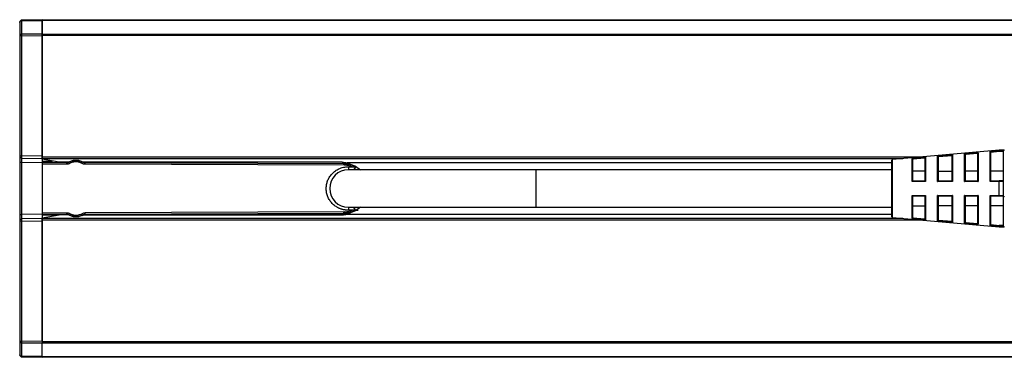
# Paper-space layout 'Sheet1(2)' of a CAD drawing. Header units: millimetres. Extents: x 32 to 1365, y 32 to 1048.
# Tile 2 of 18: x 170 to 301, y 462 to 507. Entities that reach past the tile are written whole.
import ezdxf

# ---------------------------------------------------------------- set-up
doc = ezdxf.new("R2010")
doc.units = ezdxf.units.MM

psp = doc.layouts.new('Sheet1(2)')

# ---------------------------------------------------------------- linework, layer by layer
at = {"ltscale": 5}
for p, q in [((169.86, 506.54), (169.86, 504.75)), ((172.85, 506.89), (170.15, 506.84)), ((170.15, 506.76), (172.85, 506.8)), ((170.15, 504.96), (170.15, 506.76)), ((172.85, 504.98), (172.85, 506.8)), ((172.86, 506.89), (803.86, 506.89)), ((172.86, 506.89), (172.86, 506.8)), ((803.86, 506.8), (172.86, 506.8)), ((172.86, 506.8), (172.86, 504.98)), ((169.86, 504.75), (169.86, 488.74)), ((170.15, 504.75), (169.86, 504.75)), ((172.85, 504.98), (170.15, 504.96)), ((170.15, 504.75), (172.85, 504.77)), ((170.15, 488.74), (170.15, 504.75)), ((172.85, 488.69), (172.85, 504.77)), ((172.86, 504.98), (803.86, 504.98)), ((172.86, 504.77), (172.86, 504.98)), ((803.86, 504.77), (172.86, 504.77)), ((172.86, 504.77), (172.86, 488.59)), ((172.85, 504.22), (172.86, 504.22)), ((172.86, 503.89), (172.85, 503.89)), ((172.86, 503.61), (172.85, 503.61)), ((172.85, 503.6), (172.86, 503.6)), ((172.86, 503.56), (172.85, 503.56)), ((172.86, 503.52), (172.85, 503.52)), ((172.86, 503.43), (172.85, 503.43)), ((172.86, 503.37), (172.85, 503.37)), ((172.86, 503.28), (172.85, 503.28)), ((172.86, 503.22), (172.85, 503.22)), ((172.86, 503.14), (172.85, 503.14)), ((172.86, 503.05), (172.85, 503.05)), ((172.86, 502.98), (172.85, 502.98)), ((172.86, 502.89), (172.85, 502.89)), ((172.86, 502.8), (172.85, 502.8)), ((172.86, 502.66), (172.85, 502.66)), ((172.86, 501.81), (172.85, 501.81)), ((172.86, 501.79), (172.85, 501.79)), ((172.86, 501.75), (172.85, 501.75)), ((172.86, 501.72), (172.85, 501.72)), ((172.86, 501.63), (172.85, 501.63)), ((172.86, 501.56), (172.85, 501.56)), ((172.86, 501.47), (172.85, 501.47)), ((172.86, 501.41), (172.85, 501.41)), ((172.86, 501.33), (172.85, 501.33)), ((172.85, 501.25), (172.86, 501.25)), ((172.86, 501.17), (172.85, 501.17)), ((172.86, 501.08), (172.85, 501.08)), ((172.86, 500.99), (172.85, 500.99)), ((172.86, 500.9), (172.85, 500.9)), ((172.86, 500.89), (172.85, 500.89)), ((172.86, 500.85), (172.85, 500.85)), ((172.86, 500.81), (172.85, 500.81)), ((172.86, 500.72), (172.85, 500.72)), ((172.86, 500.66), (172.85, 500.66)), ((172.86, 500.57), (172.85, 500.57)), ((172.86, 500.51), (172.85, 500.51)), ((172.86, 500.43), (172.85, 500.43)), ((172.85, 500.34), (172.86, 500.34)), ((172.86, 500.27), (172.85, 500.27)), ((172.86, 500.18), (172.85, 500.18)), ((172.86, 500.09), (172.85, 500.09)), ((172.86, 500), (172.85, 500)), ((172.86, 499.99), (172.85, 499.99)), ((172.86, 499.95), (172.85, 499.95)), ((172.86, 499.91), (172.85, 499.91)), ((172.86, 499.82), (172.85, 499.82)), ((172.86, 499.76), (172.85, 499.76)), ((172.86, 499.67), (172.85, 499.67)), ((172.86, 499.6), (172.85, 499.6)), ((172.86, 499.53), (172.85, 499.53)), ((172.86, 499.44), (172.85, 499.44)), ((172.86, 499.36), (172.85, 499.36)), ((172.86, 499.27), (172.85, 499.27)), ((172.86, 499.18), (172.85, 499.18)), ((172.86, 499.06), (172.85, 499.06)), ((172.86, 498.95), (172.85, 498.95)), ((172.86, 498.85), (172.85, 498.85)), ((172.86, 498.79), (172.85, 498.79)), ((172.86, 498.75), (172.85, 498.75)), ((172.86, 498.74), (172.85, 498.74)), ((172.86, 498.7), (172.85, 498.7)), ((172.85, 498.65), (172.86, 498.65)), ((172.86, 498.57), (172.85, 498.57)), ((172.86, 498.5), (172.85, 498.5)), ((172.86, 498.38), (172.85, 498.38)), ((172.86, 498.28), (172.85, 498.28)), ((172.86, 498.15), (172.85, 498.15)), ((172.86, 498.08), (172.85, 498.08)), ((172.86, 498.03), (172.85, 498.03)), ((172.86, 497.97), (172.85, 497.97)), ((172.86, 497.95), (172.85, 497.95)), ((172.86, 497.86), (172.85, 497.86)), ((172.86, 497.82), (172.85, 497.82)), ((172.86, 497.77), (172.85, 497.77)), ((172.86, 497.69), (172.85, 497.69)), ((172.86, 497.62), (172.85, 497.62)), ((172.86, 497.27), (172.85, 497.27)), ((172.86, 497.2), (172.85, 497.2)), ((172.86, 497.19), (172.85, 497.19)), ((172.86, 497.08), (172.85, 497.08)), ((172.86, 497.03), (172.85, 497.03)), ((172.85, 496.94), (172.86, 496.94)), ((172.86, 496.87), (172.85, 496.87)), ((172.86, 496.79), (172.85, 496.79)), ((172.86, 496.64), (172.85, 496.64)), ((172.86, 496.54), (172.85, 496.54)), ((172.86, 496.04), (172.85, 496.04)), ((169.86, 488.74), (170.15, 488.74)), ((172.85, 488.69), (170.15, 488.74)), ((300.5, 489.49), (286.3, 488.27)), ((292.3, 485.31), (292.3, 488.69)), ((294.21, 488.76), (292.41, 488.6)), ((294.3, 488.86), (294.3, 485.31)), ((295.9, 485.31), (295.9, 489)), ((296.01, 488.92), (296, 488.91)), ((297.61, 489.06), (296.01, 488.92)), ((297.7, 489.16), (297.7, 485.31)), ((299.3, 485.31), (299.3, 489.3)), ((299.41, 489.21), (299.4, 489.21)), ((300.51, 489.31), (299.41, 489.21)), ((301.11, 489.49), (300.5, 489.49)), ((300.5, 489.41), (300.5, 489.49)), ((300.5, 489.41), (301.11, 489.41)), ((301.11, 489.31), (300.51, 489.31)), ((301.11, 486.68), (301.11, 489.31)), ((169.86, 488.56), (169.86, 487.84)), ((170.15, 487.84), (169.86, 487.84)), ((169.86, 487.84), (169.86, 480.94)), ((170.15, 488.44), (172.85, 488.39)), ((170.15, 487.84), (170.15, 488.44)), ((172.85, 487.82), (170.15, 487.84)), ((170.15, 480.94), (170.15, 487.84)), ((172.85, 488.05), (174.24, 488.05)), ((176.15, 487.83), (172.85, 487.84)), ((172.85, 487.82), (172.85, 487.64)), ((172.86, 488.39), (172.86, 488.59)), ((172.86, 488.59), (290.02, 488.59)), ((172.86, 488.39), (287.69, 488.39)), ((172.86, 488.29), (172.86, 488.39)), ((175.13, 487.89), (172.86, 488.29)), ((172.86, 487.64), (172.86, 481.14)), ((176.15, 487.63), (172.86, 487.64)), ((176.39, 487.89), (175.13, 487.89)), ((212.86, 487.89), (178.32, 487.89)), ((213.12, 487.7), (178.58, 487.82)), ((213.12, 487.5), (178.58, 487.62)), ((286.21, 487.82), (213.56, 487.82)), ((286.3, 484.39), (286.3, 488.27)), ((288.9, 485.31), (288.9, 488.39)), ((290.61, 488.44), (289, 488.3)), ((290.7, 488.55), (290.7, 485.31)), ((292.41, 488.6), (292.4, 488.6)), ((213.55, 487.27), (213.71, 487.28)), ((213.71, 487.28), (214.27, 487.29)), ((213.71, 487.28), (213.71, 486.89)), ((213.71, 487.28), (213.71, 487.28)), ((238.71, 486.89), (213.71, 486.89)), ((214.71, 487.29), (214.39, 486.89)), ((286.21, 486.89), (238.71, 486.89)), ((238.71, 486.89), (238.71, 481.89)), ((290.61, 486.68), (289.01, 486.68)), ((292.41, 486.68), (294.21, 486.68)), ((297.61, 486.68), (296.01, 486.68)), ((301.11, 486.68), (299.41, 486.68)), ((301.11, 485.39), (301.11, 486.68)), ((289, 485.39), (289.01, 485.39)), ((289.01, 485.39), (290.61, 485.39)), ((292.4, 485.39), (292.41, 485.39)), ((292.41, 485.39), (294.21, 485.39)), ((296, 485.39), (296.01, 485.39)), ((296.01, 485.39), (297.61, 485.39)), ((299.4, 485.39), (299.41, 485.39)), ((299.41, 485.39), (300.51, 485.39)), ((300.5, 483.47), (300.5, 485.31)), ((301.11, 485.31), (300.5, 485.31)), ((301.11, 485.39), (300.51, 485.39)), ((301.11, 483.47), (301.11, 485.31)), ((286.21, 480.61), (286.21, 484.39)), ((286.3, 480.51), (286.3, 484.39)), ((288.9, 480.39), (288.9, 483.47)), ((290.61, 483.39), (289, 483.39)), ((290.7, 483.47), (290.7, 480.23)), ((292.3, 480.09), (292.3, 483.47)), ((292.41, 483.39), (292.4, 483.39)), ((294.21, 483.39), (292.41, 483.39)), ((294.3, 483.47), (294.3, 479.92)), ((295.9, 479.78), (295.9, 483.47)), ((296.01, 483.39), (296, 483.39)), ((297.61, 483.39), (296.01, 483.39)), ((297.7, 483.47), (297.7, 479.62)), ((299.3, 479.48), (299.3, 483.47)), ((299.41, 483.39), (299.4, 483.39)), ((300.51, 483.39), (299.41, 483.39)), ((300.5, 483.47), (301.11, 483.47)), ((301.11, 483.39), (300.51, 483.39)), ((301.11, 482.1), (301.11, 483.39)), ((289.01, 482.1), (290.61, 482.1)), ((294.21, 482.1), (292.41, 482.1)), ((297.61, 482.1), (296.01, 482.1)), ((301.11, 482.1), (299.41, 482.1)), ((301.11, 479.47), (301.11, 482.1)), ((169.86, 480.94), (170.15, 480.94)), ((169.86, 480.94), (169.86, 480.22)), ((172.85, 480.96), (170.15, 480.94)), ((170.15, 480.34), (170.15, 480.94)), ((172.85, 481.14), (172.85, 480.96)), ((172.85, 480.94), (176.15, 480.95)), ((174.92, 480.85), (172.85, 480.85)), ((172.86, 481.14), (176.15, 481.15)), ((172.86, 480.49), (175.13, 480.89)), ((176.39, 480.89), (175.13, 480.89)), ((178.43, 480.83), (178.18, 480.73)), ((178.32, 480.89), (212.86, 480.89)), ((213.12, 481.28), (178.58, 481.16)), ((178.58, 480.96), (213.12, 481.08)), ((213.12, 480.99), (185.18, 480.89)), ((213.71, 481.5), (213.55, 481.51)), ((213.56, 480.96), (286.21, 480.96)), ((213.71, 481.89), (238.71, 481.89)), ((213.71, 481.89), (213.71, 481.5)), ((214.27, 481.49), (213.71, 481.5)), ((214.09, 481.22), (213.87, 481.16)), ((214.71, 481.49), (214.39, 481.89)), ((238.71, 481.89), (286.21, 481.89)), ((169.86, 480.04), (169.86, 464.03)), ((170.15, 480.04), (169.86, 480.04)), ((172.85, 480.39), (170.15, 480.34)), ((170.15, 480.04), (172.85, 480.09)), ((170.15, 464.03), (170.15, 480.04)), ((172.85, 464.01), (172.85, 480.09)), ((172.86, 480.39), (172.86, 480.49)), ((287.69, 480.39), (172.86, 480.39)), ((172.86, 480.39), (172.86, 480.19)), ((172.86, 480.19), (172.86, 464.01)), ((290.02, 480.19), (172.86, 480.19)), ((286.3, 480.51), (300.5, 479.29)), ((289, 480.48), (289.01, 480.48)), ((289.01, 480.48), (290.61, 480.34)), ((292.4, 480.18), (292.41, 480.18)), ((292.41, 480.18), (294.21, 480.02)), ((296, 479.87), (296.01, 479.86)), ((296.01, 479.86), (297.61, 479.73)), ((299.4, 479.57), (299.41, 479.57)), ((299.41, 479.57), (300.51, 479.47)), ((301.11, 479.47), (300.51, 479.47)), ((300.5, 479.29), (300.5, 479.37)), ((301.11, 479.37), (300.5, 479.37)), ((300.5, 479.29), (301.11, 479.29)), ((172.85, 476.23), (172.86, 476.23)), ((172.86, 476.06), (172.85, 476.06)), ((172.86, 474.33), (172.85, 474.33)), ((172.86, 473.2), (172.85, 473.2)), ((172.86, 473.19), (172.85, 473.19)), ((172.86, 473.14), (172.85, 473.14)), ((172.86, 473.05), (172.85, 473.05)), ((172.86, 472.97), (172.85, 472.97)), ((172.86, 472.87), (172.85, 472.87)), ((172.86, 472.76), (172.85, 472.76)), ((172.86, 472.62), (172.85, 472.62)), ((172.86, 472.52), (172.85, 472.52)), ((172.86, 472.34), (172.85, 472.34)), ((172.86, 472.19), (172.85, 472.19)), ((172.86, 472.11), (172.85, 472.11)), ((172.85, 472.04), (172.86, 472.04)), ((172.86, 472.01), (172.85, 472.01)), ((172.86, 471.94), (172.85, 471.94)), ((172.86, 471.91), (172.85, 471.91)), ((172.86, 471.83), (172.85, 471.83)), ((172.86, 471.78), (172.85, 471.78)), ((172.86, 471.71), (172.85, 471.71)), ((172.86, 471.08), (172.85, 471.08)), ((172.86, 470.34), (172.85, 470.34)), ((172.86, 470.14), (172.85, 470.14)), ((172.86, 468.56), (172.85, 468.56)), ((172.85, 467.75), (172.86, 467.75)), ((172.86, 467.62), (172.85, 467.62)), ((172.86, 467.22), (172.85, 467.22)), ((172.86, 467.09), (172.85, 467.09)), ((169.86, 464.03), (170.15, 464.03)), ((169.86, 464.03), (169.86, 462.24)), ((172.85, 464.01), (170.15, 464.03)), ((170.15, 463.82), (172.85, 463.8)), ((170.15, 462.03), (170.15, 463.82)), ((172.85, 461.98), (172.85, 463.8)), ((172.86, 464.01), (803.86, 464.01)), ((172.86, 464.01), (172.86, 463.8)), ((172.86, 463.8), (803.86, 463.8)), ((172.86, 461.98), (172.86, 463.8)), ((172.85, 461.98), (170.15, 462.03)), ((170.15, 461.94), (172.85, 461.89)), ((172.86, 461.98), (803.86, 461.98)), ((172.86, 461.98), (172.86, 461.89)), ((803.86, 461.89), (172.86, 461.89))]:
    psp.add_line(p, q, dxfattribs=at)
at = {"ltscale": 5, "flags": 128}
for points in [[(213.56, 487.82), (214.67, 487.38), (215.31, 486.89)], [(215.31, 481.89), (214.67, 481.4), (213.56, 480.96)]]:
    psp.add_lwpolyline(points, dxfattribs=at)
at = {"ltscale": 25}
for centre, radius, start, end in [((170.16, 506.54), 0.3, 91, 180), ((170.16, 488.74), 0.3, 180, 269), ((301.11, 489.59), 0.1, 270, 0), ((178.69, 487.87), 2.54, 179.6045, 180.9889), ((170.42, 487.7), 5.73, 359.3002, 1.2998), ((170.7, 484.58), 6.58, 28.4688, 30.2169), ((172.57, 490.95), 6.53, 330.2577, 332.004), ((172.85, 487.69), 5.73, 359.3002, 1.2998), ((227.72, 487.81), 14.6, 179.5817, 180.4183), ((207.39, 487.57), 5.73, 359.3002, 1.2998), ((214.82, 487.31), 0.204, 152.7826, 167.7663), ((286.31, 488.17), 0.1, 94.9055, 180), ((213.71, 484.39), 2.5, 90, 270), ((170.42, 481.08), 5.73, 358.7002, 0.6998), ((170.7, 484.2), 6.58, 329.7831, 331.5312), ((172.57, 477.83), 6.53, 27.996, 29.7423), ((172.85, 481.09), 5.73, 358.7002, 0.6998), ((207.39, 481.21), 5.73, 358.7002, 0.6998), ((213.75, 481.05), 0.16, 7.3407, 43.5914), ((170.16, 480.04), 0.3, 91, 180), ((286.31, 480.61), 0.1, 180, 265.0945), ((301.11, 479.19), 0.1, 0, 90), ((170.16, 462.24), 0.3, 180, 269)]:
    psp.add_arc(centre, radius, start, end, dxfattribs=at)
at = {"ltscale": 5}
for points, knots in [([(169.86, 506.54), (169.86, 506.6), (169.89, 506.65), (170, 506.73), (170.07, 506.75), (170.15, 506.76)], [0, 0, 0, 0, 0.5, 0.5, 1, 1, 1, 1]), ([(170.15, 504.96), (170.07, 504.96), (170, 504.93), (169.89, 504.86), (169.86, 504.8), (169.86, 504.75)], [0, 0, 0, 0, 0.5, 0.5, 1, 1, 1, 1]), ([(172.85, 495.3), (172.85, 495.31), (172.85, 495.33), (172.85, 495.35), (172.85, 495.37), (172.85, 495.39), (172.85, 495.39), (172.85, 495.39)], [0, 0, 0, 0, 0.166558, 0.332332, 0.500193, 0.749366, 1, 1, 1, 1]), ([(172.85, 491.35), (172.85, 491.3), (172.85, 491.19), (172.85, 491.01), (172.85, 490.83), (172.85, 490.65), (172.85, 490.45), (172.85, 490.25), (172.85, 490.05), (172.85, 489.84), (172.85, 489.63), (172.85, 489.41), (172.85, 489.19), (172.85, 488.96), (172.85, 488.74), (172.85, 488.51), (172.85, 488.28), (172.85, 488.05), (172.85, 487.9), (172.85, 487.82)], [0, 0, 0, 0, 0.058824, 0.117648, 0.176472, 0.235296, 0.294119, 0.352942, 0.411765, 0.470588, 0.529411, 0.588235, 0.647058, 0.705881, 0.764704, 0.823528, 0.882352, 0.941176, 1, 1, 1, 1]), ([(170.15, 488.44), (170.15, 488.44), (170.15, 488.47), (170.15, 488.58), (170.15, 488.66), (170.15, 488.74)], [0, 0, 0, 0, 0.5, 0.5, 1, 1, 1, 1]), ([(172.85, 488.39), (172.85, 488.39), (172.85, 488.39), (172.85, 488.41), (172.85, 488.43), (172.85, 488.46), (172.85, 488.5), (172.85, 488.54), (172.85, 488.59), (172.85, 488.64), (172.85, 488.67), (172.85, 488.69)], [0, 0, 0, 0, 0.111119, 0.222232, 0.333341, 0.444447, 0.555553, 0.666659, 0.777768, 0.888881, 1, 1, 1, 1]), ([(292.4, 488.6), (292.4, 488.61), (292.39, 488.62), (292.38, 488.64), (292.37, 488.66), (292.34, 488.68), (292.32, 488.69), (292.3, 488.69), (292.3, 488.69)], [0, 0, 0, 0, 0.124426, 0.252535, 0.386711, 0.595794, 0.928368, 1, 1, 1, 1]), ([(294.3, 488.86), (294.29, 488.86), (294.27, 488.85), (294.25, 488.83), (294.23, 488.81), (294.21, 488.79), (294.21, 488.77), (294.21, 488.76)], [0, 0, 0, 0, 0.278528, 0.484382, 0.617914, 0.814445, 1, 1, 1, 1]), ([(294.21, 488.74), (294.21, 488.56), (294.21, 488.14), (294.21, 486.96), (294.21, 486.21), (294.21, 485.39)], [0, 0, 0, 0, 0.5, 0.5, 1, 1, 1, 1]), ([(296, 488.91), (296, 488.92), (296, 488.93), (295.98, 488.95), (295.97, 488.97), (295.94, 488.99), (295.92, 489), (295.9, 489), (295.9, 489)], [0, 0, 0, 0, 0.124185, 0.252227, 0.386634, 0.596777, 0.928985, 1, 1, 1, 1]), ([(296.01, 485.39), (296.01, 486.24), (296.01, 487.03), (296.01, 488.27), (296.01, 488.7), (296.01, 488.89)], [0, 0, 0, 0, 0.5, 0.5, 1, 1, 1, 1]), ([(297.7, 489.16), (297.69, 489.16), (297.67, 489.15), (297.65, 489.13), (297.63, 489.11), (297.61, 489.09), (297.61, 489.07), (297.61, 489.06)], [0, 0, 0, 0, 0.252996, 0.454371, 0.604625, 0.823934, 1, 1, 1, 1]), ([(297.61, 489.04), (297.61, 488.85), (297.61, 488.4), (297.61, 487.11), (297.61, 486.29), (297.61, 485.39)], [0, 0, 0, 0, 0.5, 0.5, 1, 1, 1, 1]), ([(299.4, 489.21), (299.4, 489.22), (299.4, 489.23), (299.38, 489.25), (299.37, 489.27), (299.34, 489.29), (299.32, 489.3), (299.3, 489.3), (299.3, 489.3)], [0, 0, 0, 0, 0.124, 0.251993, 0.386591, 0.59642, 0.929464, 1, 1, 1, 1]), ([(299.41, 485.39), (299.41, 486.32), (299.41, 487.18), (299.41, 488.53), (299.41, 488.99), (299.41, 489.18)], [0, 0, 0, 0, 0.5, 0.5, 1, 1, 1, 1]), ([(176.49, 487.72), (176.46, 487.7), (176.41, 487.68), (176.32, 487.65), (176.24, 487.63), (176.18, 487.63), (176.15, 487.63)], [0, 0, 0, 0, 0.252062, 0.499999, 0.747936, 1, 1, 1, 1]), ([(176.39, 487.89), (176.69, 488.05), (177.02, 488.14), (177.7, 488.14), (178.04, 488.05), (178.34, 487.88)], [0, 0, 0, 0, 0.5, 0.5, 1, 1, 1, 1]), ([(178.32, 487.89), (178.18, 487.97), (178.02, 488.03), (177.69, 488.12), (177.52, 488.14), (177.19, 488.14), (177.02, 488.12), (176.69, 488.03), (176.54, 487.97), (176.39, 487.89)], [0, 0, 0, 0, 0.25, 0.25, 0.5, 0.5, 0.75, 0.75, 1, 1, 1, 1]), ([(178.24, 487.71), (178.21, 487.73), (178.14, 487.76), (178.04, 487.81), (177.93, 487.85), (177.79, 487.89), (177.6, 487.93), (177.36, 487.94), (177.13, 487.93), (176.91, 487.89), (176.69, 487.82), (176.56, 487.75), (176.49, 487.72)], [0, 0, 0, 0, 0.061567, 0.122928, 0.184324, 0.245996, 0.372887, 0.500059, 0.62695, 0.754122, 0.876992, 1, 1, 1, 1]), ([(178.58, 487.62), (178.55, 487.62), (178.49, 487.62), (178.4, 487.64), (178.32, 487.67), (178.27, 487.7), (178.24, 487.71)], [0, 0, 0, 0, 0.252064, 0.500001, 0.747938, 1, 1, 1, 1]), ([(214.27, 487.29), (214.22, 487.31), (214.11, 487.34), (213.95, 487.39), (213.79, 487.43), (213.63, 487.46), (213.46, 487.48), (213.29, 487.5), (213.18, 487.5), (213.12, 487.5)], [0, 0, 0, 0, 0.143817, 0.286675, 0.428956, 0.571043, 0.713324, 0.856183, 1, 1, 1, 1]), ([(286.21, 484.39), (286.21, 484.46), (286.21, 484.59), (286.21, 484.8), (286.21, 485), (286.21, 485.2), (286.21, 485.4), (286.21, 485.59), (286.21, 485.84), (286.21, 486.13), (286.21, 486.46), (286.21, 486.78), (286.21, 487.07), (286.21, 487.33), (286.21, 487.56), (286.21, 487.75), (286.21, 487.91), (286.21, 488.03), (286.21, 488.11), (286.21, 488.16), (286.21, 488.17), (286.21, 488.17)], [0, 0, 0, 0, 0.034532, 0.068817, 0.102954, 0.137045, 0.171189, 0.205489, 0.240042, 0.30431, 0.368667, 0.434303, 0.500029, 0.565665, 0.631392, 0.69566, 0.760017, 0.820249, 0.879964, 0.939701, 1, 1, 1, 1]), ([(288.9, 488.39), (288.91, 488.39), (288.92, 488.38), (288.94, 488.38), (288.96, 488.37), (288.98, 488.35), (288.99, 488.33), (289, 488.31), (289, 488.3)], [0, 0, 0, 0, 0.1754647, 0.335935, 0.5193811, 0.6349216, 0.783358, 1, 1, 1, 1]), ([(290.61, 488.44), (290.61, 488.45), (290.61, 488.46), (290.62, 488.49), (290.64, 488.51), (290.65, 488.53), (290.66, 488.54), (290.68, 488.54), (290.69, 488.55), (290.7, 488.55)], [0, 0, 0, 0, 0.111979, 0.238655, 0.484952, 0.62001, 0.755821, 0.888922, 1, 1, 1, 1]), ([(292.41, 485.39), (292.41, 486.16), (292.41, 486.87), (292.41, 487.99), (292.41, 488.38), (292.41, 488.57)], [0, 0, 0, 0, 0.5, 0.5, 1, 1, 1, 1]), ([(212.97, 481.59), (212.92, 481.6), (212.81, 481.63), (212.65, 481.68), (212.49, 481.74), (212.34, 481.81), (212.2, 481.89), (211.95, 482.04), (211.62, 482.3), (211.27, 482.71), (211, 483.17), (210.82, 483.67), (210.74, 484.18), (210.75, 484.68), (210.84, 485.18), (211.02, 485.66), (211.3, 486.11), (211.66, 486.51), (212.08, 486.84), (212.5, 487.06), (212.89, 487.18), (213.21, 487.25), (213.44, 487.27), (213.55, 487.27)], [0, 0, 0, 0, 0.020259, 0.040384, 0.060444, 0.080507, 0.100642, 0.120918, 0.185457, 0.250055, 0.314585, 0.379175, 0.439513, 0.499916, 0.560261, 0.620687, 0.685248, 0.749884, 0.814461, 0.8791, 0.919482, 0.959599, 1, 1, 1, 1]), ([(214.27, 487.29), (214.31, 487.29), (214.38, 487.29), (214.47, 487.29), (214.54, 487.29), (214.61, 487.29), (214.67, 487.29), (214.72, 487.29), (214.73, 487.29), (214.73, 487.29)], [0, 0, 0, 0, 0.201745, 0.368349, 0.497933, 0.647671, 0.764254, 0.890828, 1, 1, 1, 1]), ([(288.9, 485.31), (288.9, 485.32), (288.92, 485.33), (288.94, 485.35), (288.97, 485.38), (288.99, 485.39), (289, 485.39), (289, 485.39)], [0, 0, 0, 0, 0.072399, 0.417472, 0.634196, 0.82126, 1, 1, 1, 1]), ([(290.61, 485.39), (290.61, 485.39), (290.61, 485.39), (290.62, 485.38), (290.63, 485.37), (290.66, 485.35), (290.68, 485.33), (290.7, 485.31)], [0, 0, 0, 0, 0.123477, 0.250371, 0.383094, 0.609994, 1, 1, 1, 1]), ([(292.3, 485.31), (292.3, 485.31), (292.32, 485.33), (292.34, 485.35), (292.37, 485.38), (292.39, 485.39), (292.4, 485.39), (292.4, 485.39)], [0, 0, 0, 0, 0.071701, 0.417058, 0.634092, 0.821516, 1, 1, 1, 1]), ([(294.21, 485.39), (294.21, 485.39), (294.21, 485.39), (294.22, 485.38), (294.23, 485.37), (294.26, 485.35), (294.28, 485.33), (294.3, 485.31)], [0, 0, 0, 0, 0.123267, 0.25016, 0.383223, 0.610387, 1, 1, 1, 1]), ([(295.9, 485.31), (295.9, 485.31), (295.92, 485.33), (295.94, 485.35), (295.97, 485.38), (295.99, 485.39), (296, 485.39), (296, 485.39)], [0, 0, 0, 0, 0.071092, 0.416048, 0.634074, 0.821775, 1, 1, 1, 1]), ([(297.61, 485.39), (297.61, 485.39), (297.61, 485.39), (297.62, 485.38), (297.63, 485.37), (297.66, 485.35), (297.68, 485.32), (297.7, 485.31)], [0, 0, 0, 0, 0.1134058, 0.2447328, 0.3965417, 0.640651, 1, 1, 1, 1]), ([(299.3, 485.31), (299.3, 485.31), (299.32, 485.33), (299.34, 485.35), (299.37, 485.38), (299.39, 485.39), (299.4, 485.39), (299.4, 485.39)], [0, 0, 0, 0, 0.070607, 0.414647, 0.633919, 0.821918, 1, 1, 1, 1]), ([(288.9, 483.47), (289.09, 483.47), (289.69, 483.47), (290.29, 483.47), (290.7, 483.47)], [0, 0, 0, 0, 0.322382, 1, 1, 1, 1]), ([(288.9, 483.47), (288.9, 483.47), (288.92, 483.46), (288.93, 483.45), (288.94, 483.43), (288.96, 483.41), (288.98, 483.4), (289, 483.39), (289, 483.39), (289, 483.39)], [0, 0, 0, 0, 0.113712, 0.248724, 0.321196, 0.515588, 0.760203, 0.877144, 1, 1, 1, 1]), ([(290.61, 483.39), (290.61, 483.39), (290.61, 483.39), (290.62, 483.4), (290.64, 483.41), (290.65, 483.43), (290.66, 483.45), (290.68, 483.46), (290.69, 483.46), (290.7, 483.47)], [0, 0, 0, 0, 0.113102, 0.241051, 0.48971, 0.625627, 0.760816, 0.890752, 1, 1, 1, 1]), ([(292.4, 483.39), (292.4, 483.39), (292.39, 483.39), (292.38, 483.4), (292.37, 483.41), (292.34, 483.43), (292.32, 483.45), (292.3, 483.47), (292.3, 483.47)], [0, 0, 0, 0, 0.124426, 0.252535, 0.386711, 0.595794, 0.928368, 1, 1, 1, 1]), ([(292.41, 480.21), (292.41, 480.4), (292.41, 480.79), (292.41, 481.91), (292.41, 482.62), (292.41, 483.39)], [0, 0, 0, 0, 0.5, 0.5, 1, 1, 1, 1]), ([(294.3, 483.47), (294.29, 483.46), (294.27, 483.44), (294.25, 483.42), (294.23, 483.4), (294.21, 483.39), (294.21, 483.39), (294.21, 483.39)], [0, 0, 0, 0, 0.278528, 0.484382, 0.617914, 0.814445, 1, 1, 1, 1]), ([(294.21, 483.39), (294.21, 482.57), (294.21, 481.82), (294.21, 480.64), (294.21, 480.22), (294.21, 480.04)], [0, 0, 0, 0, 0.5, 0.5, 1, 1, 1, 1]), ([(296, 483.39), (296, 483.39), (296, 483.39), (295.98, 483.4), (295.97, 483.41), (295.94, 483.43), (295.92, 483.45), (295.9, 483.47), (295.9, 483.47)], [0, 0, 0, 0, 0.124185, 0.252227, 0.386634, 0.596777, 0.928985, 1, 1, 1, 1]), ([(296.01, 479.89), (296.01, 480.08), (296.01, 480.51), (296.01, 481.75), (296.01, 482.54), (296.01, 483.39)], [0, 0, 0, 0, 0.5, 0.5, 1, 1, 1, 1]), ([(297.7, 483.47), (297.69, 483.46), (297.67, 483.44), (297.65, 483.42), (297.63, 483.41), (297.61, 483.39), (297.61, 483.39), (297.61, 483.39)], [0, 0, 0, 0, 0.252996, 0.454371, 0.604625, 0.823934, 1, 1, 1, 1]), ([(297.61, 483.39), (297.61, 482.49), (297.61, 481.67), (297.61, 480.38), (297.61, 479.93), (297.61, 479.74)], [0, 0, 0, 0, 0.5, 0.5, 1, 1, 1, 1]), ([(299.4, 483.39), (299.4, 483.39), (299.4, 483.39), (299.38, 483.4), (299.37, 483.41), (299.34, 483.43), (299.32, 483.45), (299.3, 483.47), (299.3, 483.47)], [0, 0, 0, 0, 0.124, 0.251993, 0.386591, 0.59642, 0.929464, 1, 1, 1, 1]), ([(299.41, 479.6), (299.41, 479.79), (299.41, 480.25), (299.41, 481.6), (299.41, 482.46), (299.41, 483.39)], [0, 0, 0, 0, 0.5, 0.5, 1, 1, 1, 1]), ([(301.21, 483.3), (301.21, 483.3), (301.21, 483.31), (301.2, 483.32), (301.2, 483.33)], [0, 0, 0, 0, 0.318429, 1, 1, 1, 1]), ([(172.85, 480.96), (172.85, 480.88), (172.85, 480.73), (172.85, 480.5), (172.85, 480.27), (172.85, 480.04), (172.85, 479.82), (172.85, 479.59), (172.85, 479.37), (172.85, 479.15), (172.85, 478.94), (172.85, 478.73), (172.85, 478.53), (172.85, 478.33), (172.85, 478.13), (172.85, 477.95), (172.85, 477.77), (172.85, 477.59), (172.85, 477.48), (172.85, 477.43)], [0, 0, 0, 0, 0.058824, 0.117648, 0.176472, 0.235296, 0.294119, 0.352942, 0.411765, 0.470588, 0.529412, 0.588235, 0.647058, 0.705881, 0.764704, 0.823528, 0.882352, 0.941176, 1, 1, 1, 1]), ([(176.15, 481.15), (176.18, 481.15), (176.24, 481.15), (176.32, 481.13), (176.41, 481.1), (176.46, 481.08), (176.49, 481.06)], [0, 0, 0, 0, 0.252064, 0.500001, 0.747938, 1, 1, 1, 1]), ([(178.34, 480.9), (178.04, 480.73), (177.7, 480.64), (177.02, 480.64), (176.69, 480.73), (176.39, 480.89)], [0, 0, 0, 0, 0.5, 0.5, 1, 1, 1, 1]), ([(176.39, 480.89), (176.54, 480.81), (176.69, 480.75), (177.02, 480.66), (177.19, 480.64), (177.52, 480.64), (177.69, 480.66), (178.02, 480.75), (178.18, 480.81), (178.32, 480.89)], [0, 0, 0, 0, 0.25, 0.25, 0.5, 0.5, 0.75, 0.75, 1, 1, 1, 1]), ([(176.49, 481.06), (176.52, 481.05), (176.59, 481.01), (176.69, 480.97), (176.8, 480.93), (176.94, 480.89), (177.13, 480.85), (177.36, 480.84), (177.6, 480.85), (177.82, 480.9), (178.04, 480.97), (178.17, 481.04), (178.24, 481.07)], [0, 0, 0, 0, 0.061567, 0.122928, 0.184324, 0.245996, 0.372887, 0.500059, 0.626951, 0.754122, 0.876992, 1, 1, 1, 1]), ([(213.55, 481.51), (213.5, 481.51), (213.4, 481.51), (213.26, 481.53), (213.11, 481.55), (213.02, 481.57), (212.97, 481.59)], [0, 0, 0, 0, 0.250429, 0.5, 0.749571, 1, 1, 1, 1]), ([(213.12, 481.28), (213.18, 481.28), (213.29, 481.28), (213.46, 481.3), (213.63, 481.32), (213.79, 481.35), (213.95, 481.39), (214.11, 481.44), (214.22, 481.48), (214.27, 481.49)], [0, 0, 0, 0, 0.143817, 0.286676, 0.428957, 0.571044, 0.713325, 0.856183, 1, 1, 1, 1]), ([(213.12, 480.99), (213.18, 480.99), (213.28, 480.99), (213.44, 481), (213.6, 481.02), (213.75, 481.04), (213.85, 481.06), (213.91, 481.07)], [0, 0, 0, 0, 0.200473, 0.400216, 0.599721, 0.799485, 1, 1, 1, 1]), ([(214.73, 481.49), (214.73, 481.49), (214.73, 481.49), (214.72, 481.49), (214.7, 481.49), (214.67, 481.49), (214.61, 481.49), (214.53, 481.49), (214.42, 481.49), (214.33, 481.49), (214.27, 481.49)], [0, 0, 0, 0, 0.0537, 0.109902, 0.170402, 0.236681, 0.352772, 0.502164, 0.710685, 1, 1, 1, 1]), ([(214.73, 481.49), (214.74, 481.49), (214.74, 481.49), (214.75, 481.49), (214.77, 481.49), (214.81, 481.49), (214.86, 481.48), (214.94, 481.48), (215, 481.48), (215.03, 481.48)], [0, 0, 0, 0, 0.075313, 0.154758, 0.242453, 0.355246, 0.501143, 0.717362, 1, 1, 1, 1]), ([(170.15, 480.04), (170.15, 480.12), (170.15, 480.2), (170.15, 480.31), (170.15, 480.34), (170.15, 480.34)], [0, 0, 0, 0, 0.5, 0.5, 1, 1, 1, 1]), ([(172.85, 480.09), (172.85, 480.11), (172.85, 480.14), (172.85, 480.19), (172.85, 480.24), (172.85, 480.28), (172.85, 480.32), (172.85, 480.35), (172.85, 480.37), (172.85, 480.39), (172.85, 480.39), (172.85, 480.39)], [0, 0, 0, 0, 0.111119, 0.222232, 0.333341, 0.444447, 0.555553, 0.666659, 0.777768, 0.888881, 1, 1, 1, 1]), ([(288.9, 480.39), (288.9, 480.39), (288.92, 480.39), (288.94, 480.41), (288.97, 480.43), (288.99, 480.45), (289, 480.47), (289, 480.48)], [0, 0, 0, 0, 0.072399, 0.417472, 0.634196, 0.82126, 1, 1, 1, 1]), ([(290.61, 480.34), (290.61, 480.33), (290.61, 480.32), (290.62, 480.3), (290.63, 480.28), (290.66, 480.25), (290.68, 480.24), (290.7, 480.23)], [0, 0, 0, 0, 0.123477, 0.250371, 0.383094, 0.609994, 1, 1, 1, 1]), ([(292.3, 480.09), (292.3, 480.09), (292.32, 480.09), (292.34, 480.11), (292.37, 480.13), (292.39, 480.15), (292.4, 480.17), (292.4, 480.18)], [0, 0, 0, 0, 0.071701, 0.417058, 0.634092, 0.821516, 1, 1, 1, 1]), ([(294.21, 480.02), (294.21, 480.02), (294.21, 480), (294.22, 479.98), (294.23, 479.96), (294.26, 479.93), (294.28, 479.92), (294.3, 479.92)], [0, 0, 0, 0, 0.123267, 0.25016, 0.383223, 0.610387, 1, 1, 1, 1]), ([(297.61, 479.73), (297.61, 479.72), (297.61, 479.7), (297.62, 479.68), (297.63, 479.66), (297.66, 479.63), (297.68, 479.62), (297.7, 479.62)], [0, 0, 0, 0, 0.113406, 0.244733, 0.396542, 0.640651, 1, 1, 1, 1]), ([(172.85, 473.39), (172.85, 473.39), (172.85, 473.39), (172.85, 473.4), (172.85, 473.42), (172.85, 473.44), (172.85, 473.47), (172.85, 473.48)], [0, 0, 0, 0, 0.166558, 0.332332, 0.500193, 0.749366, 1, 1, 1, 1]), ([(172.85, 466.77), (172.85, 466.78), (172.85, 466.81), (172.85, 466.84), (172.85, 466.89), (172.85, 466.93), (172.85, 466.96), (172.85, 466.98)], [0, 0, 0, 0, 0.166559, 0.332331, 0.500193, 0.749366, 1, 1, 1, 1]), ([(169.86, 464.03), (169.86, 463.98), (169.89, 463.92), (170, 463.85), (170.07, 463.82), (170.15, 463.82)], [0, 0, 0, 0, 0.5, 0.5, 1, 1, 1, 1]), ([(170.15, 462.03), (170.07, 462.03), (170, 462.05), (169.89, 462.13), (169.86, 462.18), (169.86, 462.24)], [0, 0, 0, 0, 0.5, 0.5, 1, 1, 1, 1])]:
    psp.add_open_spline(points, degree=3, knots=knots, dxfattribs=at)
for points in [[(170.15, 506.76), (170.15, 506.81), (170.15, 506.84), (170.15, 506.84)], [(172.85, 506.89), (172.85, 506.89), (172.85, 506.86), (172.85, 506.8)], [(170.15, 504.75), (170.15, 504.82), (170.15, 504.9), (170.15, 504.96)], [(172.85, 504.98), (172.85, 504.92), (172.85, 504.84), (172.85, 504.77)], [(292.3, 488.69), (292.96, 488.75), (293.63, 488.81), (294.3, 488.86)], [(294.21, 488.76), (294.21, 488.75), (294.21, 488.75), (294.21, 488.74)], [(295.9, 489), (296.5, 489.06), (297.1, 489.11), (297.7, 489.16)], [(296, 488.91), (296.01, 488.91), (296.01, 488.9), (296.01, 488.89)], [(297.61, 489.04), (297.61, 489.05), (297.61, 489.05), (297.61, 489.06)], [(299.3, 489.3), (299.7, 489.34), (300.1, 489.37), (300.5, 489.41)], [(299.4, 489.21), (299.41, 489.2), (299.41, 489.19), (299.41, 489.18)], [(300.5, 489.41), (300.5, 489.4), (300.51, 489.35), (300.51, 489.31)], [(301.11, 489.31), (301.11, 489.35), (301.11, 489.4), (301.11, 489.41)], [(176.15, 487.83), (176.23, 487.83), (176.32, 487.85), (176.39, 487.89)], [(178.34, 487.88), (178.41, 487.84), (178.49, 487.82), (178.58, 487.82)], [(212.86, 487.89), (213.09, 487.89), (213.33, 487.87), (213.56, 487.82)], [(213.12, 487.7), (213.68, 487.7), (214.24, 487.56), (214.73, 487.29)], [(288.9, 488.39), (289.5, 488.44), (290.1, 488.49), (290.7, 488.55)], [(289, 488.3), (289, 488.29), (289.01, 488.28), (289.01, 488.27)], [(289.01, 485.39), (289.01, 486.8), (289.01, 487.9), (289.01, 488.27)], [(290.61, 488.43), (290.61, 488.43), (290.61, 488.44), (290.61, 488.44)], [(290.61, 488.43), (290.61, 488.06), (290.61, 486.89), (290.61, 485.39)], [(292.41, 488.57), (292.41, 488.58), (292.4, 488.59), (292.4, 488.6)], [(290.7, 485.31), (290.1, 485.31), (289.5, 485.31), (288.9, 485.31)], [(294.3, 485.31), (293.63, 485.31), (292.96, 485.31), (292.3, 485.31)], [(292.41, 485.39), (292.41, 485.39), (292.4, 485.39), (292.4, 485.39)], [(297.7, 485.31), (297.1, 485.31), (296.5, 485.31), (295.9, 485.31)], [(296.01, 485.39), (296.01, 485.39), (296.01, 485.39), (296, 485.39)], [(300.5, 485.31), (300.1, 485.31), (299.7, 485.31), (299.3, 485.31)], [(299.41, 485.39), (299.41, 485.39), (299.41, 485.39), (299.4, 485.39)], [(300.51, 485.39), (300.51, 485.39), (300.5, 485.35), (300.5, 485.31)], [(301.11, 485.31), (301.11, 485.35), (301.11, 485.39), (301.11, 485.39)], [(289.01, 480.51), (289.01, 480.88), (289.01, 481.98), (289.01, 483.39)], [(290.61, 483.39), (290.61, 481.89), (290.61, 480.72), (290.61, 480.35)], [(292.3, 483.47), (292.96, 483.47), (293.63, 483.47), (294.3, 483.47)], [(295.9, 483.47), (296.5, 483.47), (297.1, 483.47), (297.7, 483.47)], [(299.3, 483.47), (299.7, 483.47), (300.1, 483.47), (300.5, 483.47)], [(300.5, 483.47), (300.5, 483.43), (300.51, 483.39), (300.51, 483.39)], [(301.11, 483.39), (301.11, 483.39), (301.11, 483.43), (301.11, 483.47)], [(176.39, 480.89), (176.32, 480.93), (176.23, 480.95), (176.15, 480.95)], [(178.24, 481.07), (178.34, 481.13), (178.46, 481.16), (178.58, 481.16)], [(178.58, 480.96), (178.49, 480.96), (178.41, 480.94), (178.34, 480.9)], [(212.86, 480.89), (213.09, 480.89), (213.33, 480.91), (213.56, 480.96)], [(214.73, 481.49), (214.24, 481.22), (213.68, 481.08), (213.12, 481.08)], [(290.7, 480.23), (290.1, 480.29), (289.5, 480.34), (288.9, 480.39)], [(289.01, 480.51), (289.01, 480.5), (289, 480.49), (289, 480.48)], [(290.61, 480.34), (290.61, 480.34), (290.61, 480.35), (290.61, 480.35)], [(294.3, 479.92), (293.63, 479.97), (292.96, 480.03), (292.3, 480.09)], [(292.41, 480.21), (292.41, 480.2), (292.4, 480.19), (292.4, 480.18)], [(294.21, 480.04), (294.21, 480.03), (294.21, 480.03), (294.21, 480.02)], [(297.7, 479.62), (297.1, 479.67), (296.5, 479.72), (295.9, 479.78)], [(296.01, 479.89), (296.01, 479.88), (296.01, 479.87), (296, 479.87)], [(297.61, 479.73), (297.61, 479.73), (297.61, 479.73), (297.61, 479.74)], [(300.5, 479.37), (300.1, 479.41), (299.7, 479.44), (299.3, 479.48)], [(299.41, 479.6), (299.41, 479.59), (299.41, 479.58), (299.4, 479.57)], [(300.51, 479.47), (300.51, 479.43), (300.5, 479.38), (300.5, 479.37)], [(301.11, 479.37), (301.11, 479.38), (301.11, 479.43), (301.11, 479.47)], [(170.15, 463.82), (170.15, 463.88), (170.15, 463.96), (170.15, 464.03)], [(172.85, 464.01), (172.85, 463.94), (172.85, 463.86), (172.85, 463.8)], [(170.15, 461.94), (170.15, 461.94), (170.15, 461.97), (170.15, 462.03)], [(172.85, 461.98), (172.85, 461.92), (172.85, 461.89), (172.85, 461.89)]]:
    psp.add_open_spline(points, degree=3, dxfattribs=at)

doc.saveas('drawing.dxf')
